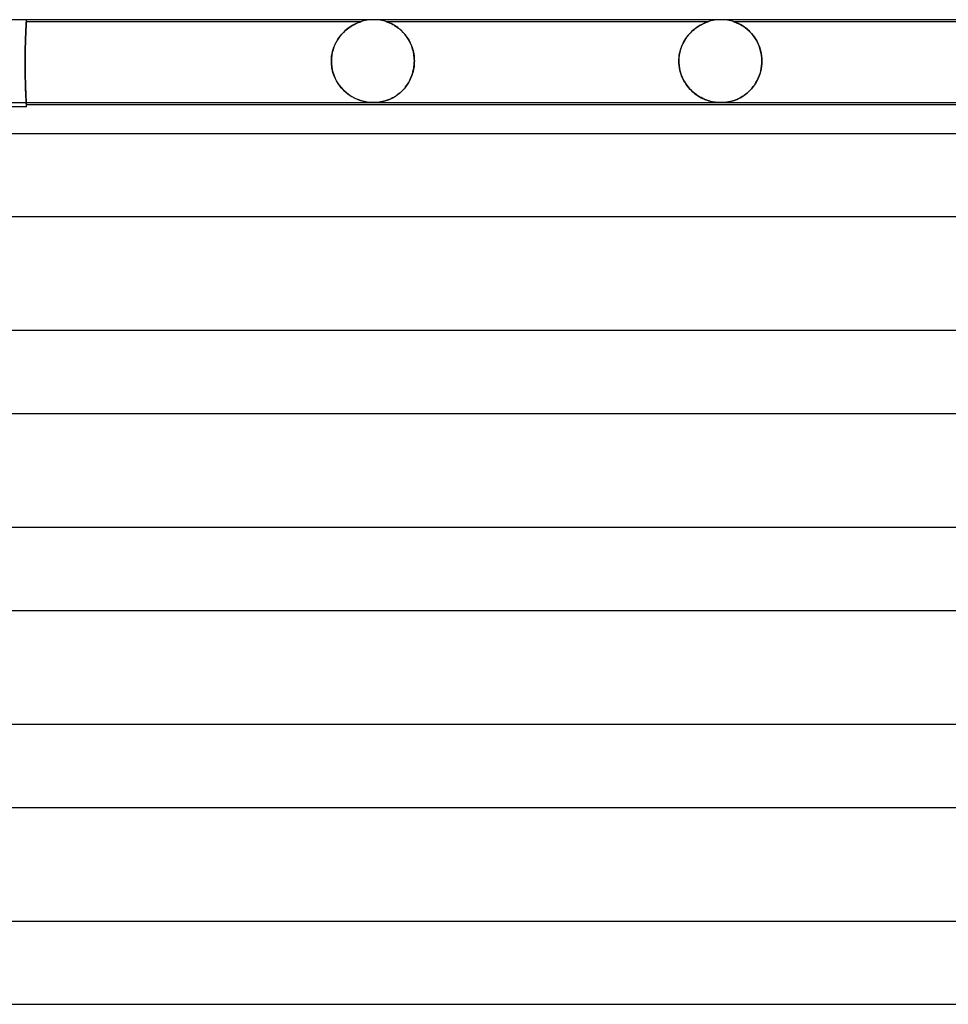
# Model space of a CAD drawing. Header units: millimetres. Extents: x -258 to 258, y -2 to 190.
# Tile 31 of 39: x 33 to 78, y 142 to 190. Entities that reach past the tile are written whole.
import ezdxf

# ---------------------------------------------------------------- set-up
doc = ezdxf.new("R2010")
doc.units = ezdxf.units.MM
doc.layers.add('HIDDEN', color=7, linetype='Continuous')
doc.layers.add('THICK', color=7, linetype='Continuous')

msp = doc.modelspace()

# ---------------------------------------------------------------- linework, layer by layer
at = {"layer": 'HIDDEN'}
for p, q in [((33.5, 189.9), (33.5, 190)), ((33.479, 189.509), (33.482, 189.563)), ((33.482, 189.563), (33.479, 189.509)), ((33.482, 189.563), (33.484, 189.614)), ((33.484, 189.614), (33.482, 189.563)), ((33.484, 189.614), (33.487, 189.661)), ((33.487, 189.661), (33.484, 189.614)), ((33.487, 189.661), (33.489, 189.704)), ((33.489, 189.704), (33.487, 189.661)), ((33.489, 189.704), (33.491, 189.743)), ((33.491, 189.743), (33.489, 189.704)), ((33.491, 189.743), (33.493, 189.778)), ((33.493, 189.778), (33.491, 189.743)), ((33.493, 189.778), (33.495, 189.809)), ((33.495, 189.809), (33.493, 189.778)), ((33.495, 189.809), (33.496, 189.835)), ((33.496, 189.835), (33.495, 189.809)), ((33.496, 189.835), (33.497, 189.857)), ((33.497, 189.857), (33.496, 189.835)), ((33.497, 189.857), (33.498, 189.874)), ((33.498, 189.874), (33.497, 189.857)), ((33.498, 189.874), (33.499, 189.887)), ((33.499, 189.887), (33.498, 189.874)), ((33.499, 189.887), (33.5, 189.895)), ((33.5, 189.895), (33.499, 189.887)), ((49.625, 189.9), (33.5, 189.9)), ((33.5, 189.895), (33.5, 189.899)), ((33.5, 189.899), (33.5, 189.899)), ((33.5, 189.899), (33.5, 189.895)), ((48.911, 189.499), (48.982, 189.557)), ((49.018, 189.585), (48.942, 189.524)), ((48.982, 189.557), (49.053, 189.61)), ((49.093, 189.639), (49.018, 189.585)), ((49.053, 189.61), (49.123, 189.658)), ((49.167, 189.687), (49.093, 189.639)), ((49.123, 189.658), (49.191, 189.701)), ((49.238, 189.729), (49.167, 189.687)), ((49.191, 189.701), (49.256, 189.739)), ((49.306, 189.766), (49.238, 189.729)), ((49.256, 189.739), (49.318, 189.772)), ((49.369, 189.797), (49.306, 189.766)), ((49.318, 189.772), (49.376, 189.801)), ((49.427, 189.824), (49.369, 189.797)), ((49.376, 189.801), (49.429, 189.825)), ((49.479, 189.846), (49.427, 189.824)), ((49.429, 189.825), (49.477, 189.846)), ((49.477, 189.846), (49.519, 189.862)), ((49.524, 189.864), (49.479, 189.846)), ((49.519, 189.862), (49.553, 189.875)), ((49.559, 189.877), (49.524, 189.864)), ((49.553, 189.875), (49.579, 189.885)), ((49.585, 189.887), (49.559, 189.877)), ((49.579, 189.885), (49.598, 189.891)), ((49.603, 189.893), (49.585, 189.887)), ((49.598, 189.891), (49.612, 189.895)), ((49.614, 189.896), (49.603, 189.893)), ((49.612, 189.895), (49.62, 189.898)), ((49.622, 189.899), (49.614, 189.896)), ((49.62, 189.898), (49.625, 189.9)), ((49.625, 189.9), (49.622, 189.899)), ((49.625, 189.9), (49.625, 189.9)), ((50.877, 189.899), (50.875, 189.9)), ((50.875, 189.9), (50.88, 189.898)), ((66.375, 189.9), (50.875, 189.9)), ((50.886, 189.896), (50.877, 189.899)), ((50.88, 189.898), (50.893, 189.894)), ((50.905, 189.89), (50.886, 189.896)), ((50.893, 189.894), (50.912, 189.887)), ((50.935, 189.879), (50.905, 189.89)), ((50.912, 189.887), (50.936, 189.878)), ((50.978, 189.862), (50.935, 189.879)), ((50.936, 189.878), (50.963, 189.868)), ((50.963, 189.868), (50.993, 189.856)), ((51.032, 189.84), (50.978, 189.862)), ((50.993, 189.856), (51.024, 189.843)), ((51.024, 189.843), (51.057, 189.829)), ((51.096, 189.811), (51.032, 189.84)), ((51.057, 189.829), (51.093, 189.812)), ((51.093, 189.812), (51.132, 189.793)), ((51.167, 189.774), (51.096, 189.811)), ((51.132, 189.793), (51.173, 189.772)), ((51.245, 189.731), (51.167, 189.774)), ((51.173, 189.772), (51.215, 189.748)), ((51.215, 189.748), (51.26, 189.722)), ((51.328, 189.679), (51.245, 189.731)), ((51.26, 189.722), (51.306, 189.694)), ((51.306, 189.694), (51.353, 189.662)), ((51.414, 189.619), (51.328, 189.679)), ((51.353, 189.662), (51.402, 189.628)), ((51.402, 189.628), (51.451, 189.591)), ((51.502, 189.55), (51.414, 189.619)), ((51.451, 189.591), (51.499, 189.552)), ((51.499, 189.552), (51.547, 189.51)), ((51.589, 189.472), (51.502, 189.55)), ((65.648, 189.484), (65.701, 189.529)), ((65.766, 189.58), (65.683, 189.514)), ((65.701, 189.529), (65.753, 189.571)), ((65.753, 189.571), (65.805, 189.609)), ((65.847, 189.639), (65.766, 189.58)), ((65.805, 189.609), (65.856, 189.645)), ((65.927, 189.691), (65.847, 189.639)), ((65.856, 189.645), (65.906, 189.678)), ((65.906, 189.678), (65.954, 189.708)), ((66.002, 189.736), (65.927, 189.691)), ((65.954, 189.708), (66.001, 189.735)), ((66.001, 189.735), (66.046, 189.76)), ((66.074, 189.775), (66.002, 189.736)), ((66.046, 189.76), (66.089, 189.782)), ((66.141, 189.808), (66.074, 189.775)), ((66.089, 189.782), (66.13, 189.802)), ((66.13, 189.802), (66.168, 189.82)), ((66.203, 189.835), (66.141, 189.808)), ((66.168, 189.82), (66.204, 189.836)), ((66.257, 189.857), (66.203, 189.835)), ((66.204, 189.836), (66.237, 189.849)), ((66.237, 189.849), (66.268, 189.862)), ((66.302, 189.874), (66.257, 189.857)), ((66.268, 189.862), (66.298, 189.873)), ((66.298, 189.873), (66.325, 189.883)), ((66.335, 189.886), (66.302, 189.874)), ((66.325, 189.883), (66.347, 189.89)), ((66.357, 189.894), (66.335, 189.886)), ((66.347, 189.89), (66.364, 189.896)), ((66.37, 189.898), (66.357, 189.894)), ((66.364, 189.896), (66.373, 189.899)), ((66.375, 189.9), (66.37, 189.898)), ((66.373, 189.899), (66.375, 189.9)), ((67.628, 189.899), (67.625, 189.9)), ((67.625, 189.9), (67.626, 189.9)), ((83.125, 189.9), (67.625, 189.9)), ((67.626, 189.9), (67.631, 189.898)), ((67.637, 189.896), (67.628, 189.899)), ((67.631, 189.898), (67.64, 189.895)), ((67.651, 189.891), (67.637, 189.896)), ((67.64, 189.895), (67.653, 189.89)), ((67.673, 189.883), (67.651, 189.891)), ((67.653, 189.89), (67.673, 189.883)), ((67.703, 189.872), (67.673, 189.883)), ((67.673, 189.883), (67.7, 189.873)), ((67.7, 189.873), (67.737, 189.859)), ((67.743, 189.856), (67.703, 189.872)), ((67.737, 189.859), (67.783, 189.84)), ((67.791, 189.836), (67.743, 189.856)), ((67.783, 189.84), (67.837, 189.815)), ((67.846, 189.811), (67.791, 189.836)), ((67.837, 189.815), (67.897, 189.786)), ((67.908, 189.78), (67.846, 189.811)), ((67.897, 189.786), (67.962, 189.751)), ((67.974, 189.744), (67.908, 189.78)), ((67.962, 189.751), (68.031, 189.711)), ((68.045, 189.702), (67.974, 189.744)), ((68.031, 189.711), (68.103, 189.664)), ((68.118, 189.653), (68.045, 189.702)), ((68.103, 189.664), (68.177, 189.611)), ((68.194, 189.598), (68.118, 189.653)), ((68.177, 189.611), (68.251, 189.553)), ((68.272, 189.535), (68.194, 189.598)), ((68.251, 189.553), (68.325, 189.489)), ((68.349, 189.466), (68.272, 189.535)), ((33.46, 189.05), (33.463, 189.125)), ((33.463, 189.125), (33.46, 189.05)), ((33.463, 189.125), (33.465, 189.197)), ((33.465, 189.197), (33.463, 189.125)), ((33.465, 189.197), (33.468, 189.265)), ((33.468, 189.265), (33.465, 189.197)), ((33.468, 189.265), (33.471, 189.33)), ((33.471, 189.33), (33.468, 189.265)), ((33.471, 189.33), (33.474, 189.392)), ((33.474, 189.392), (33.471, 189.33)), ((33.474, 189.392), (33.476, 189.452)), ((33.476, 189.452), (33.474, 189.392)), ((33.476, 189.452), (33.479, 189.509)), ((33.479, 189.509), (33.476, 189.452)), ((48.47, 188.967), (48.524, 189.057)), ((48.569, 189.122), (48.502, 189.021)), ((48.524, 189.057), (48.582, 189.141)), ((48.639, 189.217), (48.569, 189.122)), ((48.582, 189.141), (48.644, 189.222)), ((48.713, 189.304), (48.639, 189.217)), ((48.644, 189.222), (48.707, 189.298)), ((48.707, 189.298), (48.774, 189.369)), ((48.788, 189.384), (48.713, 189.304)), ((48.774, 189.369), (48.842, 189.437)), ((48.865, 189.458), (48.788, 189.384)), ((48.842, 189.437), (48.911, 189.499)), ((48.942, 189.524), (48.865, 189.458)), ((51.547, 189.51), (51.595, 189.466)), ((51.673, 189.387), (51.589, 189.472)), ((51.595, 189.466), (51.642, 189.42)), ((51.642, 189.42), (51.688, 189.371)), ((51.755, 189.294), (51.673, 189.387)), ((51.688, 189.371), (51.734, 189.319)), ((51.734, 189.319), (51.778, 189.266)), ((51.832, 189.194), (51.755, 189.294)), ((51.778, 189.266), (51.821, 189.209)), ((51.821, 189.209), (51.862, 189.151)), ((51.904, 189.086), (51.832, 189.194)), ((51.862, 189.151), (51.902, 189.089)), ((51.902, 189.089), (51.941, 189.025)), ((51.971, 188.971), (51.904, 189.086)), ((65.286, 189.064), (65.218, 188.951)), ((65.257, 189.018), (65.301, 189.086)), ((65.36, 189.17), (65.286, 189.064)), ((65.301, 189.086), (65.346, 189.152)), ((65.346, 189.152), (65.394, 189.214)), ((65.437, 189.268), (65.36, 189.17)), ((65.394, 189.214), (65.442, 189.274)), ((65.518, 189.358), (65.437, 189.268)), ((65.442, 189.274), (65.492, 189.331)), ((65.492, 189.331), (65.543, 189.385)), ((65.6, 189.44), (65.518, 189.358)), ((65.543, 189.385), (65.595, 189.436)), ((65.595, 189.436), (65.648, 189.484)), ((65.683, 189.514), (65.6, 189.44)), ((68.325, 189.489), (68.398, 189.418)), ((68.425, 189.39), (68.349, 189.466)), ((68.398, 189.418), (68.469, 189.341)), ((68.499, 189.307), (68.425, 189.39)), ((68.469, 189.341), (68.539, 189.259)), ((68.57, 189.218), (68.499, 189.307)), ((68.539, 189.259), (68.605, 189.169)), ((68.637, 189.123), (68.57, 189.218)), ((68.605, 189.169), (68.668, 189.074)), ((68.7, 189.021), (68.637, 189.123)), ((68.668, 189.074), (68.727, 188.973)), ((33.446, 188.543), (33.448, 188.632)), ((33.448, 188.632), (33.446, 188.543)), ((33.448, 188.632), (33.45, 188.72)), ((33.45, 188.72), (33.448, 188.632)), ((33.45, 188.72), (33.453, 188.806)), ((33.453, 188.806), (33.45, 188.72)), ((33.453, 188.806), (33.455, 188.89)), ((33.455, 188.89), (33.453, 188.806)), ((33.455, 188.89), (33.457, 188.971)), ((33.457, 188.971), (33.455, 188.89)), ((33.457, 188.971), (33.46, 189.05)), ((33.46, 189.05), (33.457, 188.971)), ((48.334, 188.679), (48.291, 188.552)), ((48.296, 188.568), (48.332, 188.674)), ((48.332, 188.674), (48.373, 188.776)), ((48.384, 188.799), (48.334, 188.679)), ((48.373, 188.776), (48.419, 188.874)), ((48.44, 188.914), (48.384, 188.799)), ((48.419, 188.874), (48.47, 188.967)), ((48.502, 189.021), (48.44, 188.914)), ((51.941, 189.025), (51.977, 188.959)), ((52.031, 188.849), (51.971, 188.971)), ((51.977, 188.959), (52.012, 188.891)), ((52.012, 188.891), (52.044, 188.82)), ((52.084, 188.72), (52.031, 188.849)), ((52.044, 188.82), (52.074, 188.746)), ((52.074, 188.746), (52.102, 188.671)), ((52.129, 188.584), (52.084, 188.72)), ((52.102, 188.671), (52.126, 188.593)), ((52.126, 188.593), (52.149, 188.512)), ((52.165, 188.443), (52.129, 188.584)), ((65.049, 188.549), (65.077, 188.634)), ((65.103, 188.705), (65.056, 188.572)), ((65.077, 188.634), (65.107, 188.716)), ((65.157, 188.831), (65.103, 188.705)), ((65.107, 188.716), (65.141, 188.796)), ((65.141, 188.796), (65.177, 188.873)), ((65.218, 188.951), (65.157, 188.831)), ((65.177, 188.873), (65.216, 188.947)), ((65.216, 188.947), (65.257, 189.018)), ((68.758, 188.912), (68.7, 189.021)), ((68.727, 188.973), (68.78, 188.866)), ((68.811, 188.797), (68.758, 188.912)), ((68.78, 188.866), (68.829, 188.754)), ((68.857, 188.676), (68.811, 188.797)), ((68.829, 188.754), (68.871, 188.637)), ((68.897, 188.549), (68.857, 188.676)), ((68.871, 188.637), (68.906, 188.515)), ((33.441, 188.175), (33.442, 188.267)), ((33.442, 188.267), (33.441, 188.175)), ((33.441, 188.082), (33.441, 188.175)), ((33.441, 188.175), (33.441, 188.082)), ((33.442, 188.267), (33.443, 188.36)), ((33.443, 188.36), (33.442, 188.267)), ((33.443, 188.36), (33.445, 188.452)), ((33.445, 188.452), (33.443, 188.36)), ((33.445, 188.452), (33.446, 188.543)), ((33.446, 188.543), (33.445, 188.452)), ((48.214, 188.143), (48.209, 188)), ((48.209, 188), (48.212, 188.117)), ((48.212, 188.117), (48.223, 188.233)), ((48.23, 188.284), (48.214, 188.143)), ((48.223, 188.233), (48.241, 188.347)), ((48.256, 188.42), (48.23, 188.284)), ((48.241, 188.347), (48.265, 188.459)), ((48.291, 188.552), (48.256, 188.42)), ((48.265, 188.459), (48.296, 188.568)), ((52.149, 188.512), (52.168, 188.43)), ((52.191, 188.298), (52.165, 188.443)), ((52.168, 188.43), (52.183, 188.347)), ((52.183, 188.347), (52.196, 188.262)), ((52.207, 188.15), (52.191, 188.298)), ((52.196, 188.262), (52.205, 188.176)), ((52.205, 188.176), (52.21, 188.088)), ((52.212, 188), (52.207, 188.15)), ((64.975, 188.148), (64.969, 188)), ((64.972, 188.095), (64.979, 188.188)), ((64.992, 188.293), (64.975, 188.148)), ((64.979, 188.188), (64.99, 188.281)), ((64.99, 188.281), (65.006, 188.372)), ((65.019, 188.434), (64.992, 188.293)), ((65.006, 188.372), (65.026, 188.461)), ((65.056, 188.572), (65.019, 188.434)), ((65.026, 188.461), (65.049, 188.549)), ((68.929, 188.417), (68.897, 188.549)), ((68.906, 188.515), (68.934, 188.39)), ((68.952, 188.281), (68.929, 188.417)), ((68.934, 188.39), (68.955, 188.262)), ((68.966, 188.142), (68.952, 188.281)), ((68.955, 188.262), (68.967, 188.132)), ((68.971, 188), (68.966, 188.142)), ((68.967, 188.132), (68.971, 188)), ((33.44, 187.991), (33.441, 188.082)), ((33.441, 188.082), (33.44, 187.991)), ((33.44, 187.9), (33.44, 187.991)), ((33.44, 187.991), (33.44, 187.9)), ((33.44, 187.9), (33.44, 187.805)), ((33.44, 187.807), (33.44, 187.9)), ((33.441, 187.713), (33.44, 187.807)), ((33.44, 187.805), (33.441, 187.709)), ((33.441, 187.618), (33.441, 187.713)), ((33.441, 187.709), (33.441, 187.612)), ((48.209, 188), (48.209, 187.983)), ((48.209, 187.983), (48.209, 188)), ((48.209, 187.983), (48.209, 187.967)), ((48.209, 187.967), (48.209, 187.983)), ((48.209, 187.967), (48.209, 187.95)), ((48.209, 187.95), (48.209, 187.967)), ((48.209, 187.95), (48.21, 187.933)), ((48.21, 187.933), (48.209, 187.95)), ((48.21, 187.933), (48.21, 187.917)), ((48.21, 187.917), (48.21, 187.933)), ((48.21, 187.917), (48.211, 187.9)), ((48.211, 187.9), (48.21, 187.917)), ((48.236, 187.672), (48.211, 187.9)), ((48.211, 187.9), (48.23, 187.709)), ((48.23, 187.709), (48.268, 187.523)), ((48.287, 187.452), (48.236, 187.672)), ((52.163, 187.557), (52.18, 187.641)), ((52.184, 187.667), (52.17, 187.591)), ((52.18, 187.641), (52.193, 187.726)), ((52.196, 187.745), (52.184, 187.667)), ((52.193, 187.726), (52.203, 187.813)), ((52.204, 187.822), (52.196, 187.745)), ((52.203, 187.813), (52.209, 187.9)), ((52.209, 187.9), (52.204, 187.822)), ((52.209, 187.9), (52.21, 187.917)), ((52.21, 187.917), (52.209, 187.9)), ((52.21, 188.088), (52.212, 188)), ((52.21, 187.917), (52.211, 187.933)), ((52.211, 187.933), (52.21, 187.917)), ((52.211, 187.967), (52.212, 187.983)), ((52.212, 187.983), (52.211, 187.967)), ((52.211, 187.95), (52.211, 187.967)), ((52.211, 187.967), (52.211, 187.95)), ((52.211, 187.933), (52.211, 187.95)), ((52.211, 187.95), (52.211, 187.933)), ((52.212, 187.983), (52.212, 188)), ((52.212, 188), (52.212, 187.983)), ((64.969, 188), (64.972, 188.095)), ((64.969, 188), (64.969, 187.983)), ((64.969, 187.983), (64.969, 188)), ((64.969, 187.983), (64.97, 187.967)), ((64.97, 187.967), (64.969, 187.983)), ((64.97, 187.967), (64.97, 187.95)), ((64.97, 187.95), (64.97, 187.967)), ((64.97, 187.95), (64.97, 187.933)), ((64.97, 187.933), (64.97, 187.95)), ((64.97, 187.933), (64.971, 187.917)), ((64.971, 187.917), (64.97, 187.933)), ((64.971, 187.917), (64.972, 187.9)), ((64.972, 187.9), (64.971, 187.917)), ((64.981, 187.787), (64.972, 187.9)), ((64.972, 187.9), (64.981, 187.784)), ((64.996, 187.676), (64.981, 187.787)), ((64.981, 187.784), (64.997, 187.669)), ((65.018, 187.566), (64.996, 187.676)), ((64.997, 187.669), (65.02, 187.555)), ((68.915, 187.526), (68.94, 187.649)), ((68.952, 187.72), (68.919, 187.545)), ((68.94, 187.649), (68.958, 187.773)), ((68.969, 187.9), (68.952, 187.72)), ((68.958, 187.773), (68.969, 187.9)), ((68.969, 187.917), (68.97, 187.933)), ((68.97, 187.933), (68.969, 187.917)), ((68.969, 187.9), (68.969, 187.917)), ((68.969, 187.917), (68.969, 187.9)), ((68.97, 187.95), (68.971, 187.967)), ((68.971, 187.967), (68.97, 187.95)), ((68.97, 187.933), (68.97, 187.95)), ((68.97, 187.95), (68.97, 187.933)), ((68.971, 187.983), (68.971, 188)), ((68.971, 188), (68.971, 187.983)), ((68.971, 187.967), (68.971, 187.983)), ((68.971, 187.983), (68.971, 187.967)), ((33.442, 187.523), (33.441, 187.618)), ((33.441, 187.612), (33.442, 187.515)), ((33.444, 187.428), (33.442, 187.523)), ((33.442, 187.515), (33.444, 187.419)), ((33.445, 187.334), (33.444, 187.428)), ((33.444, 187.419), (33.445, 187.323)), ((33.447, 187.24), (33.445, 187.334)), ((33.445, 187.323), (33.447, 187.228)), ((33.449, 187.149), (33.447, 187.24)), ((33.447, 187.228), (33.449, 187.135)), ((48.268, 187.523), (48.323, 187.343)), ((48.361, 187.245), (48.287, 187.452)), ((48.323, 187.343), (48.394, 187.171)), ((48.455, 187.053), (48.361, 187.245)), ((48.394, 187.171), (48.479, 187.01)), ((51.998, 187.089), (52.033, 187.162)), ((52.03, 187.155), (51.998, 187.088)), ((52.059, 187.224), (52.03, 187.155)), ((52.033, 187.162), (52.064, 187.237)), ((52.087, 187.294), (52.059, 187.224)), ((52.064, 187.237), (52.094, 187.314)), ((52.111, 187.366), (52.087, 187.294)), ((52.094, 187.314), (52.12, 187.393)), ((52.134, 187.44), (52.111, 187.366)), ((52.12, 187.393), (52.143, 187.474)), ((52.153, 187.515), (52.134, 187.44)), ((52.143, 187.474), (52.163, 187.557)), ((52.17, 187.591), (52.153, 187.515)), ((65.046, 187.458), (65.018, 187.566)), ((65.02, 187.555), (65.05, 187.444)), ((65.08, 187.352), (65.046, 187.458)), ((65.05, 187.444), (65.085, 187.337)), ((65.119, 187.249), (65.08, 187.352)), ((65.085, 187.337), (65.126, 187.233)), ((65.163, 187.15), (65.119, 187.249)), ((65.126, 187.233), (65.171, 187.134)), ((68.813, 187.213), (68.742, 187.061)), ((68.745, 187.068), (68.797, 187.176)), ((68.797, 187.176), (68.843, 187.289)), ((68.873, 187.375), (68.813, 187.213)), ((68.843, 187.289), (68.883, 187.406)), ((68.919, 187.545), (68.873, 187.375)), ((68.883, 187.406), (68.915, 187.526)), ((33.451, 187.059), (33.449, 187.149)), ((33.449, 187.135), (33.451, 187.043)), ((33.453, 186.971), (33.451, 187.059)), ((33.451, 187.043), (33.454, 186.954)), ((33.456, 186.886), (33.453, 186.971)), ((33.454, 186.954), (33.456, 186.868)), ((33.458, 186.803), (33.456, 186.886)), ((33.456, 186.868), (33.459, 186.784)), ((33.461, 186.723), (33.458, 186.803)), ((33.459, 186.784), (33.462, 186.704)), ((33.464, 186.647), (33.461, 186.723)), ((33.462, 186.704), (33.464, 186.627)), ((48.564, 186.877), (48.455, 187.053)), ((48.479, 187.01), (48.577, 186.86)), ((48.688, 186.718), (48.564, 186.877)), ((48.577, 186.86), (48.685, 186.722)), ((48.685, 186.722), (48.802, 186.596)), ((48.822, 186.576), (48.688, 186.718)), ((51.698, 186.645), (51.746, 186.701)), ((51.764, 186.723), (51.719, 186.67)), ((51.746, 186.701), (51.793, 186.76)), ((51.808, 186.779), (51.764, 186.723)), ((51.793, 186.76), (51.838, 186.821)), ((51.849, 186.837), (51.808, 186.779)), ((51.838, 186.821), (51.881, 186.884)), ((51.889, 186.897), (51.849, 186.837)), ((51.881, 186.884), (51.923, 186.95)), ((51.928, 186.959), (51.889, 186.897)), ((51.923, 186.95), (51.962, 187.018)), ((51.964, 187.022), (51.928, 186.959)), ((51.962, 187.018), (51.998, 187.089)), ((51.998, 187.088), (51.964, 187.022)), ((65.213, 187.054), (65.163, 187.15)), ((65.171, 187.134), (65.222, 187.038)), ((65.266, 186.963), (65.213, 187.054)), ((65.222, 187.038), (65.276, 186.946)), ((65.324, 186.875), (65.266, 186.963)), ((65.276, 186.946), (65.335, 186.859)), ((65.385, 186.791), (65.324, 186.875)), ((65.335, 186.859), (65.397, 186.777)), ((65.45, 186.712), (65.385, 186.791)), ((65.397, 186.777), (65.462, 186.699)), ((65.517, 186.638), (65.45, 186.712)), ((65.462, 186.699), (65.529, 186.625)), ((68.412, 186.601), (68.487, 186.683)), ((68.57, 186.787), (68.472, 186.666)), ((68.487, 186.683), (68.559, 186.772)), ((68.559, 186.772), (68.626, 186.865)), ((68.66, 186.919), (68.57, 186.787)), ((68.626, 186.865), (68.688, 186.964)), ((68.742, 187.061), (68.66, 186.919)), ((68.688, 186.964), (68.745, 187.068)), ((33.466, 186.575), (33.464, 186.647)), ((33.464, 186.627), (33.467, 186.554)), ((33.469, 186.506), (33.466, 186.575)), ((33.467, 186.554), (33.47, 186.486)), ((33.472, 186.441), (33.469, 186.506)), ((33.47, 186.486), (33.473, 186.42)), ((33.475, 186.379), (33.472, 186.441)), ((33.473, 186.42), (33.476, 186.357)), ((33.478, 186.319), (33.475, 186.379)), ((33.476, 186.357), (33.479, 186.297)), ((33.48, 186.262), (33.478, 186.319)), ((33.479, 186.297), (33.481, 186.24)), ((33.483, 186.208), (33.48, 186.262)), ((33.481, 186.24), (33.484, 186.187)), ((33.486, 186.158), (33.483, 186.208)), ((48.802, 186.596), (48.928, 186.482)), ((48.963, 186.453), (48.822, 186.576)), ((48.928, 186.482), (49.061, 186.379)), ((49.107, 186.347), (48.963, 186.453)), ((49.061, 186.379), (49.199, 186.29)), ((49.252, 186.259), (49.107, 186.347)), ((49.199, 186.29), (49.34, 186.213)), ((49.395, 186.187), (49.252, 186.259)), ((49.34, 186.213), (49.479, 186.151)), ((51.084, 186.187), (51.143, 186.216)), ((51.158, 186.224), (51.106, 186.198)), ((51.143, 186.216), (51.202, 186.248)), ((51.211, 186.253), (51.158, 186.224)), ((51.202, 186.248), (51.261, 186.282)), ((51.264, 186.284), (51.211, 186.253)), ((51.261, 186.282), (51.319, 186.319)), ((51.317, 186.318), (51.264, 186.284)), ((51.369, 186.353), (51.317, 186.318)), ((51.319, 186.319), (51.377, 186.359)), ((51.422, 186.391), (51.369, 186.353)), ((51.377, 186.359), (51.434, 186.4)), ((51.474, 186.432), (51.422, 186.391)), ((51.434, 186.4), (51.489, 186.445)), ((51.525, 186.475), (51.474, 186.432)), ((51.489, 186.445), (51.543, 186.491)), ((51.576, 186.521), (51.525, 186.475)), ((51.543, 186.491), (51.596, 186.54)), ((51.625, 186.568), (51.576, 186.521)), ((51.596, 186.54), (51.648, 186.591)), ((51.673, 186.618), (51.625, 186.568)), ((51.648, 186.591), (51.698, 186.645)), ((51.719, 186.67), (51.673, 186.618)), ((65.587, 186.567), (65.517, 186.638)), ((65.529, 186.625), (65.6, 186.556)), ((65.659, 186.502), (65.587, 186.567)), ((65.6, 186.556), (65.672, 186.491)), ((65.733, 186.441), (65.659, 186.502)), ((65.672, 186.491), (65.746, 186.431)), ((65.809, 186.384), (65.733, 186.441)), ((65.746, 186.431), (65.82, 186.376)), ((65.886, 186.331), (65.809, 186.384)), ((65.82, 186.376), (65.895, 186.326)), ((65.964, 186.283), (65.886, 186.331)), ((65.895, 186.326), (65.969, 186.28)), ((66.043, 186.239), (65.964, 186.283)), ((65.969, 186.28), (66.044, 186.238)), ((66.122, 186.199), (66.043, 186.239)), ((66.044, 186.238), (66.117, 186.201)), ((66.117, 186.201), (66.19, 186.168)), ((67.907, 186.222), (67.791, 186.166)), ((67.844, 186.191), (67.927, 186.233)), ((68.024, 186.288), (67.907, 186.222)), ((67.927, 186.233), (68.01, 186.28)), ((68.01, 186.28), (68.093, 186.332)), ((68.141, 186.366), (68.024, 186.288)), ((68.093, 186.332), (68.175, 186.391)), ((68.256, 186.455), (68.141, 186.366)), ((68.175, 186.391), (68.256, 186.455)), ((68.367, 186.555), (68.256, 186.455)), ((68.256, 186.455), (68.335, 186.525)), ((68.335, 186.525), (68.412, 186.601)), ((68.472, 186.666), (68.367, 186.555)), ((33.484, 186.187), (33.487, 186.138)), ((33.488, 186.112), (33.486, 186.158)), ((33.487, 186.138), (33.489, 186.093)), ((33.49, 186.07), (33.488, 186.112)), ((33.489, 186.093), (33.491, 186.052)), ((33.492, 186.033), (33.49, 186.07)), ((33.491, 186.052), (33.493, 186.016)), ((33.494, 186), (33.492, 186.033)), ((33.493, 186.016), (33.495, 185.985)), ((33.495, 185.985), (33.497, 185.959)), ((33.497, 185.959), (33.498, 185.937)), ((33.498, 185.937), (33.499, 185.921)), ((33.499, 185.921), (33.499, 185.909)), ((33.499, 185.909), (33.5, 185.902)), ((33.5, 185.902), (33.5, 185.9)), ((49.535, 186.129), (49.395, 186.187)), ((49.479, 186.151), (49.616, 186.101)), ((49.671, 186.084), (49.535, 186.129)), ((49.616, 186.101), (49.749, 186.062)), ((49.805, 186.049), (49.671, 186.084)), ((49.749, 186.062), (49.877, 186.034)), ((49.935, 186.024), (49.805, 186.049)), ((49.877, 186.034), (49.987, 186.017)), ((50.05, 186.01), (49.935, 186.024)), ((49.987, 186.017), (50.081, 186.007)), ((50.15, 186.002), (50.05, 186.01)), ((50.081, 186.007), (50.163, 186.002)), ((50.247, 186), (50.15, 186.002)), ((50.163, 186.002), (50.246, 186)), ((50.246, 186), (50.325, 186.002)), ((50.339, 186.002), (50.247, 186)), ((50.325, 186.002), (50.404, 186.006)), ((50.429, 186.008), (50.339, 186.002)), ((50.404, 186.006), (50.481, 186.014)), ((50.516, 186.018), (50.429, 186.008)), ((50.481, 186.014), (50.554, 186.024)), ((50.597, 186.032), (50.516, 186.018)), ((50.554, 186.024), (50.623, 186.036)), ((50.673, 186.047), (50.597, 186.032)), ((50.623, 186.036), (50.687, 186.05)), ((50.74, 186.063), (50.673, 186.047)), ((50.687, 186.05), (50.745, 186.064)), ((50.798, 186.078), (50.74, 186.063)), ((50.745, 186.064), (50.799, 186.079)), ((50.848, 186.094), (50.798, 186.078)), ((50.799, 186.079), (50.855, 186.096)), ((50.899, 186.111), (50.848, 186.094)), ((50.855, 186.096), (50.911, 186.115)), ((50.95, 186.13), (50.899, 186.111)), ((50.911, 186.115), (50.968, 186.137)), ((51.001, 186.15), (50.95, 186.13)), ((50.968, 186.137), (51.026, 186.161)), ((51.053, 186.173), (51.001, 186.15)), ((51.026, 186.161), (51.084, 186.187)), ((51.106, 186.198), (51.053, 186.173)), ((66.202, 186.163), (66.122, 186.199)), ((66.19, 186.168), (66.262, 186.138)), ((66.281, 186.131), (66.202, 186.163)), ((66.262, 186.138), (66.333, 186.112)), ((66.36, 186.103), (66.281, 186.131)), ((66.333, 186.112), (66.403, 186.09)), ((66.438, 186.079), (66.36, 186.103)), ((66.403, 186.09), (66.478, 186.068)), ((66.515, 186.059), (66.438, 186.079)), ((66.478, 186.068), (66.558, 186.049)), ((66.591, 186.041), (66.515, 186.059)), ((66.558, 186.049), (66.641, 186.032)), ((66.666, 186.027), (66.591, 186.041)), ((66.641, 186.032), (66.728, 186.018)), ((66.738, 186.017), (66.666, 186.027)), ((66.728, 186.018), (66.817, 186.008)), ((66.807, 186.009), (66.738, 186.017)), ((66.873, 186.004), (66.807, 186.009)), ((66.817, 186.008), (66.906, 186.002)), ((66.936, 186.001), (66.873, 186.004)), ((66.906, 186.002), (66.997, 186)), ((66.997, 186), (66.936, 186.001)), ((66.997, 186), (67.087, 186.002)), ((67.06, 186.001), (66.997, 186)), ((67.123, 186.004), (67.06, 186.001)), ((67.087, 186.002), (67.174, 186.008)), ((67.191, 186.009), (67.123, 186.004)), ((67.174, 186.008), (67.258, 186.017)), ((67.268, 186.018), (67.191, 186.009)), ((67.258, 186.017), (67.343, 186.03)), ((67.356, 186.033), (67.268, 186.018)), ((67.343, 186.03), (67.427, 186.047)), ((67.457, 186.054), (67.356, 186.033)), ((67.427, 186.047), (67.512, 186.068)), ((67.565, 186.083), (67.457, 186.054)), ((67.512, 186.068), (67.596, 186.093)), ((67.677, 186.12), (67.565, 186.083)), ((67.596, 186.093), (67.679, 186.121)), ((67.791, 186.166), (67.677, 186.12)), ((67.679, 186.121), (67.762, 186.154)), ((67.762, 186.154), (67.844, 186.191))]:
    msp.add_line(p, q, dxfattribs=at)
for centre, start, end in [((50.25, 188), 90, 108.1949), ((67, 188), 90, 108.1952), ((50.25, 188), 71.8017, 90), ((67, 188), 71.8046, 90)]:
    msp.add_arc(centre, 2, start, end, dxfattribs=at)
at = {"layer": 'THICK'}
for p, q in [((165.5, 190), (0, 190)), ((2, 186), (165.488, 186)), ((33.5, 185.8), (2, 185.8)), ((33.496, 185.969), (33.494, 186)), ((33.497, 185.944), (33.496, 185.969)), ((33.499, 185.924), (33.497, 185.944)), ((33.499, 185.911), (33.499, 185.924)), ((33.5, 185.903), (33.499, 185.911)), ((33.5, 185.9), (33.5, 185.903)), ((33.5, 185.8), (33.5, 185.9)), ((163.461, 185.9), (33.5, 185.9)), ((166.866, 184.5), (1.759, 184.5)), ((2, 180.5), (166.863, 180.5)), ((169.241, 175), (1.785, 175)), ((2, 171), (169.238, 171)), ((171.615, 165.5), (1.809, 165.5)), ((2, 161.5), (171.613, 161.5)), ((173.99, 156), (1.832, 156)), ((2, 152), (173.989, 152)), ((176.365, 146.5), (1.853, 146.5)), ((2, 142.5), (176.364, 142.5))]:
    msp.add_line(p, q, dxfattribs=at)

doc.saveas('drawing.dxf')
